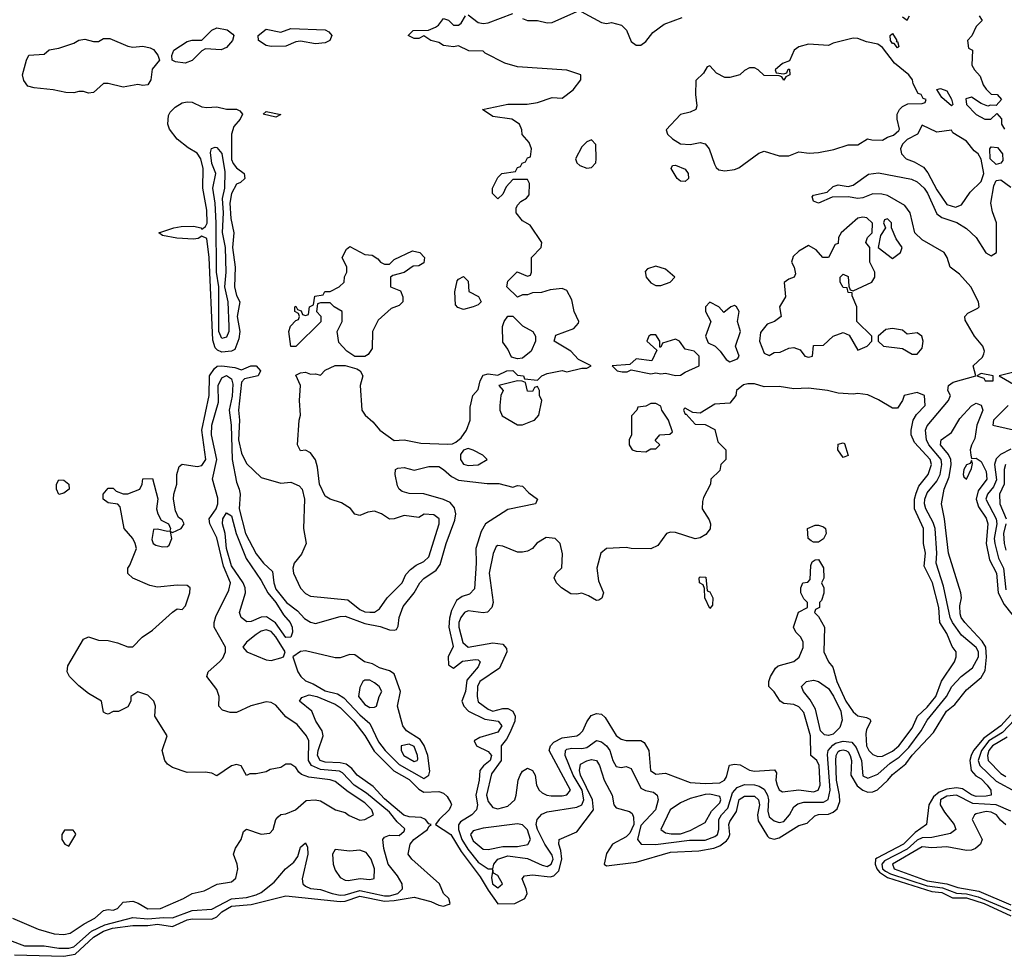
# Model space of a CAD drawing. Header units: inches. Extents: x 2668334 to 2765628, y 828034 to 955234.
# Tile 27 of 218: x 2721311 to 2725303, y 831676 to 835474. Entities that reach past the tile are written whole.
import ezdxf

# ---------------------------------------------------------------- set-up
doc = ezdxf.new("R2010")
doc.units = ezdxf.units.IN
doc.header["$MEASUREMENT"] = 0
doc.layers.add('C7823', color=7, linetype='Continuous')

msp = doc.modelspace()

# ---------------------------------------------------------------- linework, layer by layer
at = {"layer": 'C7823', "color": 4}
for points, elevation in [([(2723350, 835478), (2723370, 835471), (2723410, 835471), (2723450, 835461), (2723470, 835462.8), (2723570, 835507.3)], 12), ([(2723587.1, 835507.1), (2723670, 835462), (2723690, 835458), (2723710, 835462), (2723750.9, 835450.9), (2723770.8, 835430.8), (2723790, 835384.7), (2723810, 835371), (2723830, 835371), (2723850, 835384.7), (2723878, 835422), (2723924, 835456), (2723997.2, 835482.8)], 12), ([(2721281, 831830), (2721385.8, 831785.8), (2721450, 831767), (2721490, 831763.8), (2721515.3, 831770), (2721572.3, 831807.7), (2721616, 831830), (2721650, 831861), (2721670, 831866), (2721690, 831862.8), (2721708, 831870), (2721730, 831896), (2721770, 831899.3), (2721791.9, 831891.9), (2721830, 831867.9), (2721882, 831870), (2721975.3, 831910), (2722010, 831930.8), (2722058.6, 831941.4), (2722111.8, 831968.2), (2722170, 831977.3), (2722186.8, 831993.2), (2722195.1, 832030), (2722193.2, 832050), (2722177.2, 832090), (2722185.6, 832114.4), (2722208.7, 832150), (2722218, 832182), (2722230, 832192), (2722290, 832170.8), (2722325.2, 832174.8), (2722339, 832190), (2722349.2, 832230), (2722358.6, 832241.4), (2722370, 832250.7), (2722390, 832254), (2722428.7, 832270), (2722472.7, 832307.3), (2722509.1, 832310.9), (2722530, 832306.8), (2722592, 832270), (2722630, 832258.8), (2722646.7, 832246.7), (2722690, 832228.5), (2722710, 832230.5), (2722746, 832250), (2722738.4, 832270), (2722710, 832298.9), (2722642.2, 832342.2), (2722590, 832384.5), (2722570, 832391), (2722482.7, 832402.7), (2722453.8, 832413.8), (2722442.5, 832422.5), (2722430, 832442), (2722410, 832455.3), (2722390, 832455.3), (2722370, 832442), (2722326.8, 832433.2), (2722310, 832424), (2722270, 832415.3), (2722244.7, 832415.3), (2722230, 832408.7), (2722208.4, 832448.4), (2722190, 832454), (2722170, 832448.7), (2722110, 832408), (2722090, 832418), (2722063.1, 832423.1), (2721990, 832421.2), (2721930, 832442), (2721910, 832455.3), (2721899, 832470), (2721888, 832510), (2721908.7, 832570), (2721859, 832650), (2721862, 832690), (2721855.3, 832710), (2721830, 832735.3), (2721790, 832748), (2721762, 832730), (2721762, 832710), (2721750, 832688), (2721711.6, 832668.4), (2721690, 832668), (2721670, 832658), (2721660.4, 832660.4), (2721650, 832666), (2721642, 832710), (2721590, 832740.9), (2721550, 832772.3), (2721512.3, 832810), (2721502.9, 832830), (2721506, 832854), (2721570, 832962), (2721590, 832971.3), (2721630, 832958), (2721670, 832956), (2721707.5, 832947.5), (2721750, 832931), (2721770, 832931.3), (2721808, 832970), (2721850, 832998), (2721930, 833071.3), (2721950, 833084.7), (2721970, 833082), (2721983.1, 833096.9), (2722001.2, 833150), (2722002, 833170), (2721990, 833179), (2721950, 833181.2), (2721870, 833173.2), (2721839, 833179), (2721769.1, 833209.1), (2721750, 833228), (2721749.2, 833250), (2721758, 833262), (2721784, 833330), (2721779, 833350), (2721769, 833370), (2721734, 833410), (2721718, 833498), (2721708.7, 833508.7), (2721670, 833515.3), (2721649.4, 833529.4), (2721649, 833550), (2721670, 833574), (2721690, 833574), (2721702, 833562), (2721730, 833551.3), (2721750, 833551.3), (2721798, 833570), (2721808, 833590), (2721810, 833612), (2721850, 833614), (2721871.3, 833531.3), (2721866, 833490), (2721871.3, 833470), (2721884.7, 833444.7), (2721914, 833430), (2721922, 833410), (2721919.6, 833400.4), (2721910, 833398), (2721870, 833408), (2721854, 833406), (2721846, 833366), (2721852, 833350), (2721862.8, 833342.8), (2721890, 833336), (2721910, 833338), (2721916.5, 833343.5), (2721928, 833370), (2721922, 833398), (2721930, 833394), (2721966, 833410), (2721978, 833430), (2721970, 833446), (2721955.3, 833455.3), (2721942, 833482), (2721934, 833530), (2721935.3, 833550), (2721948.7, 833590), (2721948, 833630), (2721958, 833662), (2721970, 833671.3), (2722030, 833662.4), (2722050, 833666.4), (2722065.6, 833690), (2722049.5, 833810), (2722079.7, 833950), (2722080.7, 834030), (2722100.5, 834059.5), (2722111.5, 834068.5), (2722130, 834070.5), (2722182.9, 834062.9), (2722210, 834054), (2722248, 834070), (2722270, 834070.7), (2722286.8, 834050), (2722277.3, 834030), (2722222, 834018), (2722210, 834004), (2722198, 833890), (2722202.8, 833850), (2722198.6, 833770), (2722210, 833716), (2722230, 833674.8), (2722290, 833618), (2722370, 833594.8), (2722410, 833598), (2722443.8, 833583.8), (2722456.3, 833570), (2722465.5, 833530), (2722461.3, 833410), (2722472.2, 833350), (2722453.8, 833306.2), (2722423.8, 833270), (2722418.4, 833250), (2722421.3, 833230), (2722449, 833169), (2722470, 833147.7), (2722490, 833136.3), (2722641.6, 833121.6), (2722690, 833082.4), (2722710, 833073), (2722730, 833070.7), (2722750, 833071), (2722770, 833084.7), (2722801.2, 833130), (2722861.2, 833190), (2722876, 833224), (2722895.1, 833244.9), (2722918, 833262), (2722950, 833277.3), (2722970, 833296), (2723011.5, 833430), (2723011.8, 833450), (2722990, 833466), (2722950.9, 833469.1), (2722930, 833455.3), (2722870, 833464), (2722830, 833449.2), (2722810, 833449), (2722778, 833470), (2722750, 833481.2), (2722722.5, 833477.5), (2722690, 833464), (2722670, 833469), (2722651.9, 833491.9), (2722615.3, 833515.3), (2722569.5, 833529.5), (2722550, 833541.2), (2722527, 833590), (2722519.1, 833659.1), (2722510, 833688.7), (2722490, 833718), (2722470, 833728), (2722450, 833726), (2722438, 833750), (2722444, 833850), (2722449, 833870), (2722445.2, 833930), (2722449, 833990), (2722430, 834032), (2722450, 834042), (2722470, 834044.7), (2722490, 834036), (2722510, 834038), (2722530, 834032), (2722550, 834052), (2722590, 834071.3), (2722630, 834071.3), (2722678, 834058), (2722692, 834050), (2722702, 834030), (2722691, 833990), (2722698, 833890), (2722711.3, 833870), (2722743.4, 833843.4), (2722770.8, 833810), (2722830, 833766.8), (2722870, 833770.6), (2722937.1, 833757.1), (2723047.2, 833752.8), (2723066.3, 833753.7), (2723079.5, 833760.5), (2723101.2, 833778.8), (2723122, 833810), (2723137.2, 833850), (2723138, 833902), (2723149, 833950), (2723170, 833974), (2723178, 834010), (2723190, 834032), (2723210, 834038), (2723250, 834032), (2723286, 834050), (2723310, 834051.3), (2723330, 834032), (2723354, 834030), (2723358, 834018), (2723410, 834012), (2723428, 834030), (2723450, 834038.8), (2723510, 834051), (2723530, 834046), (2723590, 834061), (2723610, 834061), (2723628, 834070), (2723576.4, 834096.4), (2723546, 834130), (2723478, 834170), (2723485.2, 834194.8), (2723558, 834222), (2723576.4, 834243.6), (2723578, 834250), (2723559, 834290), (2723550, 834338), (2723530, 834375.3), (2723510, 834384), (2723462, 834378), (2723427.3, 834367.3), (2723390, 834366), (2723370, 834358), (2723350, 834358), (2723330, 834348), (2723286, 834390), (2723290, 834414), (2723328.7, 834451.3), (2723370, 834434), (2723382, 834438), (2723386, 834450), (2723386, 834510), (2723426, 834550), (2723428, 834570), (2723380.4, 834640.4), (2723350, 834658), (2723324, 834690), (2723324, 834710), (2723330, 834722), (2723343.1, 834736.9), (2723366, 834750), (2723376.4, 834763.6), (2723378, 834810), (2723370, 834826), (2723310, 834826), (2723283.6, 834796.4), (2723270, 834766), (2723250, 834748), (2723228.4, 834768.4), (2723228.7, 834790), (2723250, 834834), (2723266, 834850), (2723322, 834858), (2723330, 834874), (2723342, 834878), (2723348, 834892), (2723362, 834898), (2723370, 834914), (2723382, 834918), (2723386, 834950), (2723376.4, 834976.4), (2723348.4, 835008.4), (2723347.3, 835027.3), (2723338, 835050), (2723306, 835070), (2723230, 835081.2), (2723188, 835110), (2723290, 835130.6), (2723369.3, 835130.7), (2723410, 835137.3), (2723470, 835158.8), (2723510, 835156), (2723555.3, 835190), (2723586, 835230), (2723586, 835250), (2723528.9, 835268.9), (2723330, 835282), (2723278, 835298), (2723198, 835338), (2723190, 835346), (2723132.7, 835347.3), (2723090, 835368), (2723070, 835364), (2723030, 835369.3), (2723010, 835381.2), (2722978, 835390), (2722950, 835408), (2722930, 835398), (2722910, 835398), (2722886, 835410), (2722906, 835430), (2722968.9, 835431.1), (2722996.5, 835443.5), (2723009.1, 835450.9), (2723030, 835478), (2723050, 835471.3), (2723070, 835451.3), (2723090, 835452), (2723100.4, 835459.6), (2723118, 835490)], 12), ([(2723130, 835494), (2723170, 835462), (2723190, 835458), (2723210, 835461), (2723310, 835499.1)], 12), ([(2724890, 835486), (2724910, 835472), (2724919, 835490)], 12), ([(2725202, 835490), (2725214, 835470), (2725190, 835446), (2725171.6, 835408.4), (2725154, 835390), (2725158, 835358), (2725174, 835350), (2725172, 835290), (2725182, 835270), (2725205.4, 835245.4), (2725218, 835210), (2725230, 835192), (2725250, 835172), (2725274, 835170), (2725292, 835150), (2725270, 835126), (2725247.3, 835127.3), (2725236.9, 835123.1), (2725210, 835134), (2725170, 835159.3), (2725147.6, 835152.4), (2725150.7, 835130), (2725190, 835088.9), (2725224.7, 835070), (2725249, 835071), (2725272.7, 835092.7), (2725291.6, 835071.6), (2725292, 835050), (2725304.7, 835030)], 12), ([(2721270, 831741.6), (2721330, 831718), (2721410, 831719), (2721470, 831708.3), (2721510, 831708.4), (2721530, 831714.7), (2721602.6, 831777.5), (2721656.5, 831803.5), (2721770, 831833.1), (2721830, 831828.1), (2721893.5, 831833.5), (2721930, 831831.3), (2722010, 831861.6), (2722090, 831867.2), (2722170, 831909.3), (2722230, 831914.7), (2722270, 831925), (2722290, 831935.3), (2722343, 831977), (2722389, 832031), (2722422, 832058), (2722438.9, 832081.1), (2722450, 832118), (2722470, 832136), (2722478.5, 832118.5), (2722479.3, 832090), (2722455.8, 831990), (2722459.3, 831970), (2722470, 831960.4), (2722490, 831950.4), (2722530, 831946.5), (2722577.3, 831930), (2722610, 831924.2), (2722630, 831925.3), (2722690, 831942.9), (2722790, 831921.2), (2722810, 831920.9), (2722844.7, 831930), (2722863.5, 831950), (2722862.4, 831970), (2722842.9, 832002.9), (2722805.1, 832050), (2722787.6, 832112.4), (2722783.7, 832150), (2722790, 832158.8), (2722810, 832167.7), (2722850, 832166), (2722870, 832182.8), (2722873.1, 832193.1), (2722840.9, 832220.9), (2722810, 832259.8), (2722716.9, 832336.9), (2722667.3, 832370), (2722620.2, 832420.2), (2722607.3, 832427.3), (2722530, 832433.7), (2722494, 832450), (2722481.8, 832470), (2722483, 832550), (2722473.6, 832570), (2722436.5, 832616.5), (2722390, 832646.6), (2722350, 832694.3), (2722330, 832705.4), (2722310, 832708.2), (2722248.6, 832691.4), (2722190, 832664), (2722164.7, 832664.7), (2722133.6, 832673.6), (2722119, 832690), (2722119.3, 832730), (2722110, 832758), (2722069.2, 832810), (2722075.3, 832830), (2722121.2, 832870), (2722134.5, 832885.5), (2722145.2, 832910), (2722145.2, 832930), (2722099.3, 833010), (2722099.5, 833030), (2722106.2, 833053.8), (2722158.8, 833161.2), (2722166.3, 833190), (2722137.7, 833257.7), (2722110, 833373.2), (2722082, 833430), (2722079.7, 833450), (2722107.6, 833490), (2722114.6, 833510), (2722113.8, 833533.8), (2722092.7, 833610), (2722110.9, 833690), (2722089.1, 833790), (2722089.8, 833830), (2722117.3, 833922.7), (2722115.7, 833990), (2722130, 834020.9), (2722150, 834031), (2722170, 834017), (2722175.7, 833995.7), (2722172.8, 833947.2), (2722160.7, 833890), (2722168.4, 833830), (2722172.1, 833690), (2722190, 833598.8), (2722200.8, 833570), (2722204.4, 833550), (2722201.2, 833490), (2722226.2, 833390), (2722270, 833308), (2722299.1, 833270), (2722336.5, 833236.5), (2722340.9, 833190), (2722350, 833164.9), (2722392.7, 833110), (2722436.9, 833076.9), (2722466.1, 833046.1), (2722490, 833030.6), (2722510, 833025.5), (2722610, 833053.7), (2722630, 833054.6), (2722710, 833025.3), (2722773, 833013), (2722810, 833000.3), (2722830, 832998), (2722838.3, 833001.7), (2722845.8, 833014.2), (2722849.7, 833050), (2722866.2, 833093.8), (2722910.8, 833149.2), (2722933, 833190), (2722950, 833208.5), (2722999, 833241), (2723015.8, 833264.2), (2723039.7, 833350), (2723075.1, 833444.9), (2723079.7, 833470), (2723074, 833494), (2723056, 833516), (2723030, 833527.6), (2722950, 833551.8), (2722890, 833552), (2722861.2, 833561.2), (2722849, 833570), (2722843.2, 833583.2), (2722833.2, 833630), (2722835.3, 833650), (2722844.1, 833655.9), (2722870, 833658), (2722910, 833647.7), (2722970, 833661.6), (2723010, 833661.6), (2723030, 833650.4), (2723061.3, 833621.3), (2723090, 833606.7), (2723206.3, 833593.7), (2723253.7, 833593.7), (2723310, 833578), (2723330, 833584.7), (2723350, 833582), (2723374.8, 833554.8), (2723410.8, 833530), (2723402, 833510), (2723290, 833487.6), (2723199.5, 833430), (2723182.2, 833397.8), (2723160.3, 833330), (2723162, 833270), (2723154.7, 833165.3), (2723135.3, 833144.7), (2723104.8, 833135.2), (2723081.6, 833118.4), (2723062.3, 833077.7), (2723053.6, 833046.4), (2723051.2, 833010), (2723068.5, 832931.5), (2723048.2, 832890), (2723050, 832858), (2723070, 832844.7), (2723107, 832873), (2723158.9, 832878.9), (2723170, 832878), (2723178, 832870), (2723170.4, 832850), (2723123.8, 832796.2), (2723118.3, 832750), (2723104, 832710), (2723112.2, 832690), (2723130.2, 832670.2), (2723196.9, 832636.9), (2723250.7, 832630), (2723265.3, 832610), (2723250, 832584.7), (2723176.7, 832563.3), (2723154, 832550), (2723163, 832530), (2723210, 832506.7), (2723224.2, 832490), (2723218, 832470), (2723191.1, 832448.9), (2723177, 832430), (2723174.3, 832390), (2723160.9, 832330), (2723166.7, 832290), (2723163, 832270), (2723144, 832250), (2723098.5, 832221.4), (2723090.3, 832209.7), (2723090.2, 832190), (2723103.5, 832150), (2723128.5, 832110), (2723170, 832058), (2723210, 832030.6), (2723229.1, 832030.9), (2723233.6, 832050), (2723249.6, 832070), (2723290, 832082.8), (2723370, 832072.8), (2723430, 832045.4), (2723450, 832040.7), (2723466.3, 832050), (2723473.8, 832070), (2723470, 832086), (2723440.3, 832130), (2723409.9, 832189.9), (2723405.8, 832210), (2723409.8, 832230.2), (2723428.3, 832251.7), (2723450, 832261.3), (2723570, 832280.3), (2723590, 832290.5), (2723598.7, 832310), (2723591.7, 832350), (2723555.4, 832410), (2723523.1, 832490), (2723524.2, 832510), (2723530, 832515.8), (2723550, 832520.3), (2723590, 832518.9), (2723610, 832523.1), (2723650, 832550.5), (2723670, 832546), (2723690.4, 832530), (2723704.2, 832510), (2723715.5, 832470), (2723730, 832446), (2723750, 832441), (2723770, 832446), (2723790, 832438), (2723830, 832357.3), (2723848.2, 832348.2), (2723881.4, 832341.4), (2723896, 832330), (2723899.3, 832310), (2723888.4, 832270), (2723830, 832206.6), (2723816.4, 832150), (2723830.3, 832130.4), (2723889.1, 832129.1), (2724027.2, 832147.2), (2724090, 832147.5), (2724130, 832161.5), (2724140.5, 832170), (2724146.2, 832190), (2724146, 832230), (2724157.3, 832250), (2724182.9, 832277.1), (2724201.1, 832338.9), (2724220, 832360), (2724250, 832372.6), (2724291, 832371), (2724310, 832366), (2724330, 832353.1), (2724342.6, 832330), (2724346.7, 832310), (2724344.7, 832264.7), (2724350, 832241.6), (2724370, 832224.6), (2724390, 832218.9), (2724410, 832223.1), (2724433, 832250), (2724450, 832282), (2724466.2, 832293.8), (2724490, 832300.3), (2724570, 832301.5), (2724588.6, 832311.4), (2724597.3, 832350), (2724586.3, 832493.7), (2724589.8, 832510.2), (2724607.6, 832532.4), (2724619.3, 832540.7), (2724650, 832548.5), (2724684.6, 832544.6), (2724702.6, 832522.5), (2724724.2, 832470), (2724730, 832408), (2724750, 832398), (2724790, 832414), (2724841.3, 832458.7), (2724876.9, 832483.1), (2724916.8, 832523.2), (2724966.8, 832590), (2724990, 832633.7), (2725068.7, 832730), (2725091.2, 832770), (2725129, 832811), (2725174, 832846), (2725198.4, 832890), (2725198.9, 832910), (2725190, 832927.8), (2725130, 832978.3), (2725092.8, 833030), (2725083.7, 833050), (2725057, 833177), (2725027.7, 833270), (2725029.8, 833310), (2725023.1, 833410), (2725015, 833435), (2724984.8, 833490), (2724980.3, 833510), (2724981.4, 833530), (2724990, 833554.9), (2725030, 833603.1), (2725043.5, 833630), (2725050.7, 833670), (2725047.6, 833690), (2724998, 833750), (2724988.6, 833770), (2724984.4, 833810), (2724990, 833826.8), (2725077.2, 833930), (2725085.2, 833950), (2725075.1, 833970), (2725077.2, 833990), (2725096.6, 834003.4), (2725188, 834030), (2725177.2, 834070), (2725214.5, 834105.5), (2725220.7, 834119.3), (2725222.9, 834130), (2725216.2, 834150), (2725182, 834190), (2725145.2, 834254.8), (2725144, 834270), (2725156, 834284), (2725196.6, 834303.4), (2725200.9, 834310), (2725198.7, 834330), (2725168.4, 834390), (2725121.6, 834441.6), (2725084, 834470), (2725072, 834510), (2725059.5, 834530), (2724970, 834580.5), (2724940.5, 834610), (2724921.1, 834690), (2724900.4, 834720.4), (2724830, 834760.5), (2724806.7, 834766.7), (2724770, 834768), (2724730, 834751.5), (2724710, 834748.5), (2724670, 834756), (2724605.4, 834754.6), (2724550, 834729.5), (2724530, 834738), (2724524.7, 834755.3), (2724530, 834762), (2724585.2, 834774.8), (2724610, 834797.3), (2724630, 834804), (2724670, 834797.3), (2724690, 834803), (2724752.1, 834847.9), (2724793.2, 834853.2), (2724927, 834827), (2724950, 834816.4), (2724978.9, 834790), (2724992.4, 834770), (2725030, 834686.4), (2725050, 834671.6), (2725111, 834651), (2725150, 834627.4), (2725188.7, 834590), (2725228.9, 834528.9), (2725250, 834516.3), (2725271.3, 834530), (2725272.4, 834650), (2725255.2, 834695.2), (2725249.4, 834729.4), (2725260.5, 834799.5), (2725270, 834821.6), (2725290, 834824.9), (2725330, 834795.3)], 8), ([(2725353.2, 834046.8), (2725282, 834030), (2725350.4, 833990.4)], 8), ([(2721290, 831681.3), (2721490, 831675.9), (2721535.4, 831684.6), (2721610, 831754.1), (2721650, 831777.3), (2721687.6, 831790), (2721770, 831801.5), (2721830, 831800.8), (2721870, 831806), (2721930, 831796.5), (2721990, 831823.7), (2722010, 831827.8), (2722090, 831826.2), (2722110, 831835.8), (2722130, 831855.8), (2722170, 831879.2), (2722250, 831886), (2722390, 831920.9), (2722610, 831897.8), (2722630, 831899.5), (2722690, 831920.4), (2722790, 831900.1), (2722830, 831902.3), (2722910, 831916.3), (2722978.2, 831898.2), (2723010, 831882.9), (2723030, 831879.2), (2723052.7, 831887.3), (2723056.3, 831890), (2723051.3, 831910), (2723029.2, 831930), (2723013.6, 831970), (2722900.9, 832070), (2722886.6, 832090), (2722894.8, 832130), (2722908.5, 832150), (2722964.7, 832190), (2722970, 832202.8), (2722979, 832210), (2722970, 832213.6), (2722956.3, 832230), (2722938.3, 832238.3), (2722890, 832241.8), (2722868.7, 832248.7), (2722790, 832314.3), (2722744.8, 832364.8), (2722679.6, 832410), (2722657.5, 832437.5), (2722634.4, 832454.4), (2722610, 832460.2), (2722550, 832462.5), (2722529.7, 832470), (2722518.5, 832490), (2722520.9, 832510), (2722541.1, 832570), (2722536.9, 832590), (2722512.3, 832630), (2722496, 832670), (2722446, 832710), (2722455.3, 832724.7), (2722484.4, 832735.6), (2722516.3, 832730), (2722590, 832698.9), (2722610, 832685.3), (2722665.2, 832630), (2722710, 832570.6), (2722748.2, 832508.2), (2722828.5, 832428.5), (2722890, 832393.4), (2722930, 832354.3), (2722950, 832341.8), (2723010, 832344), (2723030, 832337), (2723044.2, 832324.2), (2723058.5, 832298.6), (2723061.3, 832290), (2723058, 832282), (2723052.4, 832270), (2723011.6, 832230), (2722997.3, 832210), (2723059, 832170), (2723100.8, 832100.8), (2723178.5, 831998.5), (2723210, 831944), (2723250, 831888.8), (2723318, 831890), (2723359, 831910), (2723369, 831930), (2723365.2, 831950), (2723348, 831990), (2723358, 832002), (2723390, 832006.8), (2723462, 831998), (2723477.3, 832002.8), (2723497.6, 832022.4), (2723508.9, 832070), (2723505.6, 832105.6), (2723497.2, 832130), (2723498, 832150), (2723570, 832181), (2723637.5, 832270), (2723633.4, 832310), (2723585, 832410), (2723580.6, 832430), (2723585.2, 832454.8), (2723610, 832469.2), (2723630, 832474.4), (2723650.4, 832470), (2723662.4, 832450), (2723681.5, 832390), (2723713.1, 832330), (2723719.6, 832290), (2723730, 832278.3), (2723783.2, 832263.2), (2723794.6, 832254.6), (2723799.6, 832239.6), (2723800.8, 832210), (2723785, 832175), (2723770, 832160.7), (2723714.3, 832130), (2723690, 832093.3), (2723681.3, 832050), (2723690, 832043.1), (2723810, 832057.3), (2723950, 832098.3), (2724064.2, 832104.2), (2724125.2, 832114.8), (2724150, 832124), (2724176.3, 832143.7), (2724184.5, 832155.5), (2724189.8, 832170), (2724186.2, 832210), (2724190, 832222.8), (2724216.9, 832263.1), (2724228.5, 832311.5), (2724250, 832325.7), (2724290, 832324.9), (2724306.4, 832310), (2724310.2, 832290), (2724303.2, 832250), (2724305.4, 832225.4), (2724343.4, 832163.4), (2724350, 832156.3), (2724370, 832150.4), (2724390, 832157), (2724470, 832206.7), (2724504.5, 832215.5), (2724535.1, 832244.9), (2724549.7, 832250.3), (2724590, 832252.9), (2724610, 832260.3), (2724625.8, 832274.2), (2724636.2, 832303.8), (2724635.8, 832330), (2724622.9, 832390), (2724620.8, 832470), (2724621.8, 832490), (2724630, 832506.4), (2724637.2, 832510), (2724650, 832513), (2724660.7, 832510), (2724670, 832504.4), (2724678.5, 832490), (2724684, 832470), (2724681.3, 832410), (2724707.1, 832367.1), (2724730, 832349), (2724750, 832342), (2724770, 832342.6), (2724788.8, 832351.2), (2724831.3, 832390), (2724850, 832413.7), (2724903.6, 832456.4), (2724930, 832491.6), (2725016.6, 832583.4), (2725069.7, 832670), (2725103.5, 832696.5), (2725150, 832757.1), (2725210, 832806.4), (2725225.3, 832834.7), (2725231.3, 832888.7), (2725228, 832930), (2725213.4, 832953.4), (2725143, 833030), (2725128.3, 833050), (2725124.4, 833064.4), (2725123.1, 833096.9), (2725129.5, 833130), (2725127, 833150), (2725076.8, 833310), (2725061.1, 833450), (2725048.4, 833510), (2725059.8, 833570), (2725080.4, 833619.6), (2725087.8, 833670), (2725087, 833690), (2725077.8, 833710), (2725045.1, 833750), (2725046.9, 833770), (2725090, 833799.3), (2725122.7, 833857.3), (2725170, 833907.7), (2725190, 833919.1), (2725210, 833911), (2725216.4, 833890), (2725192.7, 833830), (2725183.8, 833776.2), (2725170, 833748), (2725165.5, 833730), (2725167.7, 833707.7), (2725170, 833694), (2725190, 833696), (2725210, 833682.8), (2725230, 833642), (2725232.9, 833610), (2725197.2, 833562.8), (2725188.7, 833530), (2725198.2, 833498.2), (2725230, 833452.7), (2725236.9, 833430), (2725230.2, 833350), (2725243.7, 833283.7), (2725272, 833230), (2725278.2, 833150), (2725302.7, 833102.7), (2725364.7, 833024.7)], 4), ([(2725319.3, 833910), (2725259.5, 833850), (2725257.3, 833830), (2725365.7, 833805.7)], 8), ([(2725330, 833732.1), (2725288.7, 833711.3), (2725270, 833693.3), (2725263.2, 833670), (2725271.9, 833608.1), (2725260.3, 833579.7), (2725234.7, 833550), (2725229.2, 833530), (2725270.2, 833450), (2725273.4, 833430), (2725261.7, 833370), (2725265, 833350), (2725279.3, 833290), (2725300.2, 833250), (2725310, 833162)], 8), ([(2725308.9, 833670), (2725303.2, 833650), (2725302.4, 833590), (2725284.2, 833550), (2725285.7, 833510), (2725310.4, 833450)], 12), ([(2725310.3, 833430), (2725300.2, 833390), (2725303.2, 833350), (2725310, 833322.8)], 12), ([(2725330, 832655.4), (2725290, 832609.8), (2725220, 832560), (2725178.6, 832510), (2725169, 832490), (2725163.5, 832470), (2725169.4, 832429.4), (2725187.9, 832407.9), (2725210, 832395.8), (2725234.6, 832370), (2725248.4, 832350), (2725250.7, 832330), (2725230, 832324.8), (2725190, 832323.7), (2725170, 832331), (2725134.4, 832354.4), (2725110, 832359.1), (2725070, 832353), (2725039.1, 832340.9), (2725016.8, 832323.2), (2724997.3, 832290), (2724988.4, 832210), (2724941.7, 832178.3), (2724894.9, 832130), (2724785.9, 832074.1), (2724781.5, 832070), (2724779.8, 832050), (2724787, 832030), (2724797.7, 832017.7), (2724830, 831996), (2725010, 831938.2), (2725050, 831935), (2725093.6, 831913.6), (2725150, 831913), (2725222.3, 831890), (2725330, 831840.4)], 4), ([(2725344.6, 832635.4), (2725296.5, 832583.5), (2725241.3, 832550), (2725210.8, 832510), (2725198, 832470), (2725203.6, 832450), (2725270, 832386), (2725350, 832343.1)], 8), ([(2725315.5, 832564.5), (2725255.6, 832530), (2725241.1, 832510), (2725234.9, 832490), (2725238.3, 832470), (2725290, 832417.4), (2725310, 832404.7)], 12), ([(2725330, 832264.7), (2725269.9, 832289.9), (2725175.4, 832295.4), (2725110, 832329.8), (2725070, 832325.5), (2725045.4, 832310), (2725043.9, 832290), (2725060.6, 832260.6), (2725100.5, 832210), (2725106.8, 832190), (2725085.5, 832174.5), (2725010, 832158), (2724970, 832155.7), (2724950, 832146.5), (2724910, 832110.6), (2724817.3, 832062.7), (2724807.5, 832050), (2724810.1, 832030), (2724821.3, 832021.3), (2724842.3, 832010), (2724990, 831962.3), (2725053.4, 831953.4), (2725110, 831931.8), (2725150, 831929.7), (2725197.7, 831917.7), (2725330, 831861.6)], 8), ([(2725310, 832209.6), (2725287.9, 832227.9), (2725271.2, 832250), (2725250, 832260.9), (2725230, 832262.7), (2725190, 832254), (2725182, 832250), (2725173, 832230), (2725214, 832150), (2725207.3, 832130), (2725187, 832113), (2725170, 832106.3), (2725150, 832105.4), (2725070, 832119.7), (2725010, 832115.8), (2724970, 832119.3), (2724850.6, 832050), (2724857.3, 832030), (2724990, 831982.5), (2725070, 831969.6), (2725115.1, 831955), (2725200, 831940), (2725330, 831885)], 12)]:
    msp.add_lwpolyline(points, dxfattribs=dict(at, elevation=elevation))
for points, elevation in [([(2722127.9, 835352.1), (2722064.7, 835355.3), (2722050, 835348), (2722010, 835308), (2721982, 835298), (2721942.7, 835302.7), (2721929, 835309), (2721928.4, 835328.4), (2721935.3, 835350), (2721990, 835384.7), (2722010, 835390.7), (2722050, 835390.8), (2722090, 835430.6), (2722110, 835440.5), (2722152.3, 835432.3), (2722175.5, 835415.5), (2722178.8, 835410), (2722174, 835390), (2722150, 835361.2)], 12), ([(2722510, 835375.6), (2722450, 835387.1), (2722430, 835384.4), (2722390, 835366), (2722330, 835364.7), (2722309.8, 835369.7), (2722279.3, 835390), (2722278, 835410), (2722310, 835434.9), (2722370, 835422.6), (2722410, 835438.6), (2722550, 835432.6), (2722564.5, 835424.5), (2722576, 835410), (2722568.2, 835390), (2722550, 835379.7)], 12), ([(2721770, 835362.8), (2721810, 835366.8), (2721839.8, 835359.8), (2721853.4, 835353.4), (2721871.3, 835330), (2721878, 835310), (2721847.5, 835272.5), (2721842, 835230), (2721830.5, 835209.5), (2721810, 835207), (2721790, 835211.3), (2721730, 835199.6), (2721670, 835215.6), (2721650, 835214.5), (2721610, 835179), (2721590, 835175.3), (2721570, 835182), (2721550, 835182), (2721530, 835177.2), (2721498, 835178), (2721446, 835190), (2721370, 835196.9), (2721344.4, 835204.4), (2721327, 835227), (2721322.7, 835250), (2721338, 835310), (2721348, 835330), (2721410, 835334), (2721430, 835352), (2721470, 835358), (2721530, 835378), (2721550, 835391), (2721574.8, 835394.8), (2721610, 835384.7), (2721630, 835384.7), (2721650, 835398), (2721676.9, 835396.9), (2721750, 835366)], 12), ([(2724690, 835399.3), (2724610, 835379), (2724590, 835368.7), (2724510, 835375.1), (2724470, 835364), (2724451.3, 835350), (2724432.7, 835307.3), (2724403.6, 835296.4), (2724374, 835270), (2724378, 835258), (2724410, 835254), (2724422, 835258), (2724427.3, 835272.7), (2724432.7, 835272.7), (2724434, 835250), (2724418, 835242), (2724410, 835228), (2724402, 835242), (2724390, 835246), (2724330, 835248), (2724306, 835270), (2724290, 835278), (2724270, 835278), (2724250, 835268), (2724230.5, 835249.5), (2724190, 835239), (2724170, 835239), (2724136.4, 835256.4), (2724110, 835286), (2724098, 835282), (2724083.6, 835256.4), (2724052.7, 835227.3), (2724051, 835170), (2724056, 835124), (2724052, 835110), (2724030, 835099), (2723991, 835089), (2723932.7, 835027.3), (2723938, 835010), (2723958, 834990), (2723990.7, 834970.7), (2724030, 834967.3), (2724070, 834976.3), (2724090, 834970.7), (2724107.3, 834950), (2724128.3, 834888.3), (2724134.6, 834874.6), (2724145.5, 834865.5), (2724170, 834860.4), (2724210, 834866), (2724226.7, 834873.3), (2724307.5, 834932.5), (2724330, 834940.7), (2724390, 834921.6), (2724430, 834922), (2724470, 834937.3), (2724512.8, 834932.8), (2724550, 834934.9), (2724612.1, 834947.9), (2724670, 834966.8), (2724710, 834966.8), (2724749.1, 834990.9), (2724766, 834986), (2724810, 834984.7), (2724830, 834998), (2724854, 835006), (2724875.3, 835024.7), (2724878, 835030), (2724869.2, 835070), (2724869.3, 835090.7), (2724878, 835110), (2724890, 835122), (2724912, 835132), (2724970, 835134), (2724982, 835138), (2724986, 835150), (2724974.6, 835154.6), (2724966, 835170), (2724954, 835174), (2724934, 835214), (2724931.5, 835230), (2724916.2, 835250), (2724858, 835298), (2724810, 835360.7), (2724790, 835374), (2724744.5, 835384.5), (2724710, 835398)], 12), ([(2724870, 835359), (2724857.5, 835377.5), (2724850, 835377), (2724842.6, 835390), (2724840.9, 835410), (2724850, 835418), (2724867.3, 835390), (2724865.4, 835385.4), (2724870, 835384.7), (2724875.5, 835364.5)], 8), ([(2725090, 835124.5), (2725050, 835158.4), (2725030, 835191.3), (2725045.1, 835194.9), (2725070, 835184.9), (2725090, 835151), (2725094.9, 835130)], 8), ([(2722070, 835117.3), (2722110, 835120.7), (2722150, 835110.6), (2722190, 835110.7), (2722204, 835104), (2722214.8, 835090), (2722204.9, 835070), (2722178.9, 835041.1), (2722170.3, 835010), (2722170, 834907.3), (2722176.5, 834890), (2722190, 834873.4), (2722220.7, 834850), (2722224, 834830), (2722206.6, 834813.4), (2722190, 834807), (2722170, 834769.3), (2722162.5, 834730), (2722167.4, 834667.4), (2722178.7, 834610), (2722174.4, 834550), (2722185.2, 834470), (2722181.5, 834390), (2722190, 834356), (2722204, 834330), (2722193, 834270), (2722203.1, 834210), (2722199.9, 834180.1), (2722183.5, 834136.5), (2722170, 834129.3), (2722130, 834125.6), (2722113.2, 834133.2), (2722103.7, 834143.7), (2722093.8, 834173.8), (2722079.5, 834510), (2722070, 834586), (2722050, 834595.3), (2722034, 834586), (2722015.9, 834584.1), (2721948.4, 834588.4), (2721890, 834599), (2721875.3, 834610), (2721935.3, 834630), (2721965.3, 834634.7), (2722016.7, 834636.7), (2722046, 834630), (2722050, 834624.7), (2722064.4, 834635.6), (2722071.4, 834648.6), (2722070, 834702), (2722053.3, 834790), (2722054.2, 834870), (2722045.4, 834910), (2722030, 834932.4), (2721993.9, 834953.9), (2721949.7, 834989.7), (2721918, 835030), (2721912, 835050), (2721914.5, 835085.5), (2721921.2, 835098.8), (2721941.2, 835118.8), (2721970, 835136), (2721990, 835141), (2722010, 835138.8), (2722050, 835120.7)], 12), ([(2722350, 835078), (2722298, 835090), (2722310, 835102), (2722370, 835088.7)], 12), ([(2724970, 835046), (2724951, 835009), (2724910, 834988), (2724891.1, 834968.9), (2724882, 834950), (2724886, 834930), (2724906, 834910), (2724938, 834898), (2724975.3, 834875.3), (2724993.1, 834853.1), (2725030, 834783.8), (2725070, 834723.8), (2725106, 834714), (2725130, 834722.8), (2725165.1, 834774.9), (2725210, 834818), (2725220.9, 834850), (2725210, 834908.7), (2725197, 834930), (2725181.5, 834941.4), (2725150, 834981.2), (2725095.3, 835015.3), (2725090, 835026), (2725030, 835018)], 12), ([(2723630, 834986), (2723610, 834978), (2723590, 834958), (2723564.7, 834910), (2723570, 834894), (2723582, 834882), (2723610, 834872), (2723630, 834874), (2723647.3, 834892.7), (2723648, 834910), (2723647.3, 834967.3)], 12), ([(2722130, 834180.5), (2722118.9, 834210), (2722118.3, 834390), (2722108.4, 834450), (2722107.2, 834650), (2722103.1, 834730), (2722094.5, 834790), (2722105.7, 834850), (2722089.8, 834890), (2722084.9, 834935.1), (2722088, 834952), (2722103.1, 834956.9), (2722110, 834956), (2722130, 834930.8), (2722143, 834857), (2722141.6, 834790), (2722131.8, 834748.2), (2722136, 834690), (2722131.4, 834611.4), (2722144.7, 834550), (2722146.5, 834450), (2722140.9, 834390), (2722154.5, 834330), (2722159.3, 834230), (2722158.8, 834210), (2722150, 834186.3)], 8), ([(2725270, 834886.6), (2725246.5, 834910), (2725244.2, 834950), (2725250, 834958), (2725275.6, 834955.6), (2725295.8, 834930), (2725296.9, 834903.1), (2725290, 834891.6)], 8), ([(2724010, 834817), (2723990, 834819.6), (2723977, 834830), (2723953.2, 834870), (2723958, 834882), (2723970, 834884), (2724010, 834867.7), (2724021.3, 834850), (2724023, 834830)], 8), ([(2724730, 834673.2), (2724710, 834668.7), (2724642, 834610), (2724631.3, 834590), (2724630, 834566), (2724618, 834562), (2724590.8, 834509.2), (2724568, 834510), (2724540.4, 834540.4), (2724510, 834558), (2724470, 834535.3), (2724447.1, 834512.9), (2724441, 834490), (2724451.3, 834470), (2724456.9, 834443.1), (2724452, 834430), (2724430, 834422), (2724411.3, 834408.7), (2724416, 834350), (2724391.3, 834310), (2724398, 834270), (2724372, 834250), (2724341.4, 834238.6), (2724315.3, 834204.7), (2724311, 834170), (2724330, 834122), (2724350, 834112), (2724370, 834124.7), (2724394.6, 834125.4), (2724430, 834142), (2724450, 834144.7), (2724475.3, 834135.3), (2724494, 834110), (2724510, 834104.7), (2724526, 834110), (2724530, 834152), (2724570, 834154), (2724609.1, 834190.9), (2724650, 834204.7), (2724674.8, 834194.8), (2724710, 834134), (2724748, 834150), (2724766, 834170), (2724766, 834190), (2724706, 834250), (2724706, 834310), (2724686, 834354), (2724686, 834366), (2724670, 834368), (2724666, 834386), (2724650, 834388), (2724638, 834410), (2724638, 834430), (2724650, 834442), (2724670, 834432), (2724672.7, 834392.7), (2724678, 834378), (2724690, 834374), (2724766, 834410), (2724778, 834430), (2724778, 834450), (2724758, 834490), (2724758, 834550), (2724742, 834570), (2724749, 834591), (2724768, 834610), (2724768.4, 834648.4), (2724746, 834670)], 12), ([(2724830, 834666), (2724818, 834662), (2724814, 834650), (2724822, 834630), (2724801, 834599), (2724792, 834550), (2724850, 834506), (2724882, 834530), (2724888.7, 834550), (2724865.6, 834585.6), (2724846, 834630), (2724846, 834650)], 12), ([(2722790, 834482), (2722810, 834482), (2722830, 834502), (2722903.1, 834536.9), (2722934, 834530), (2722952, 834510), (2722950, 834488), (2722930, 834475.3), (2722906, 834474), (2722870, 834448.7), (2722823.6, 834436.4), (2722814, 834430), (2722814, 834390), (2722854.4, 834374.4), (2722864.7, 834350), (2722864.7, 834330), (2722850, 834315.3), (2722816.9, 834303.1), (2722764.7, 834255.3), (2722742, 834210), (2722739.6, 834140.4), (2722723.6, 834116.4), (2722710, 834108.7), (2722670, 834108), (2722638, 834130), (2722604.7, 834164.7), (2722598, 834210), (2722618, 834250), (2722618, 834290), (2722586, 834310), (2722570, 834326), (2722530, 834326), (2722518, 834322), (2722514, 834290), (2722531.6, 834271.6), (2722531.6, 834248.4), (2722430, 834148), (2722410, 834148), (2722402, 834210), (2722409.1, 834230.9), (2722430, 834254), (2722442, 834258), (2722446, 834270), (2722442, 834282), (2722426, 834290), (2722426, 834310), (2722430, 834312), (2722438, 834298), (2722452.7, 834292.7), (2722458, 834278), (2722470, 834274), (2722482, 834278), (2722486, 834310), (2722502, 834318), (2722507.3, 834352.7), (2722542, 834358), (2722548.4, 834371.6), (2722570, 834372), (2722606, 834390), (2722626, 834410), (2722628.4, 834431.6), (2722638, 834450), (2722638, 834470), (2722618, 834510), (2722636.4, 834543.6), (2722650, 834554), (2722710, 834522), (2722739.6, 834519.6), (2722763.6, 834503.6), (2722774, 834490)], 12), ([(2723890, 834474), (2723856.9, 834463.1), (2723846.8, 834453.2), (2723851, 834430), (2723870, 834406.8), (2723890, 834396), (2723910, 834396), (2723930, 834402.8), (2723948, 834410), (2723968, 834430), (2723930, 834462)], 12), ([(2723110, 834298), (2723087.3, 834307.3), (2723078, 834318), (2723075.3, 834370), (2723085.2, 834414.8), (2723090, 834422), (2723110, 834432), (2723130, 834414), (2723132, 834372), (2723171, 834351), (2723182, 834330), (2723170, 834318), (2723150, 834309)], 12), ([(2724110, 834328), (2724092, 834310), (2724092, 834290), (2724114, 834250), (2724091.3, 834190), (2724102.8, 834162.8), (2724131.3, 834150), (2724151.3, 834130), (2724175.3, 834095.3), (2724190, 834086), (2724222, 834098), (2724228.7, 834110), (2724213.2, 834150), (2724234, 834210), (2724222, 834250), (2724228, 834290), (2724218, 834310), (2724210, 834315.3), (2724194, 834310), (2724166, 834286), (2724146, 834310)], 12), ([(2723330, 834099), (2723305.2, 834105.2), (2723290, 834138), (2723270, 834166), (2723269, 834230), (2723275.3, 834250), (2723290, 834272), (2723310, 834272), (2723350, 834232), (2723392, 834210), (2723402, 834190), (2723402, 834170), (2723384.7, 834130), (2723350, 834101.2)], 12), ([(2723890, 834195.3), (2723870, 834195.3), (2723862, 834190), (2723854, 834170), (2723894, 834134), (2723874, 834090), (2723810, 834098), (2723784.7, 834075.3), (2723714, 834070), (2723734, 834050), (2723753.6, 834046.4), (2723773.6, 834046.4), (2723790, 834054), (2723870, 834038), (2723890, 834042), (2723910, 834038), (2723930, 834041), (2723970, 834031.3), (2723990, 834032), (2724010, 834044.7), (2724066, 834070), (2724066, 834110), (2724046, 834130), (2724010, 834138), (2723986, 834170), (2723970, 834178), (2723918, 834162), (2723910, 834146), (2723906, 834146), (2723906, 834170)], 12), ([(2724850, 834221.2), (2724822.8, 834217.2), (2724792, 834190), (2724792, 834170), (2724814, 834150), (2724890, 834141), (2724930, 834118), (2724950, 834118), (2724970, 834142), (2724974.5, 834170), (2724968.7, 834190), (2724950, 834204), (2724910, 834198), (2724890, 834215.3)], 12), ([(2725210, 834039), (2725192, 834030), (2725219.8, 834019.8), (2725226, 834010), (2725250, 834008.9), (2725258, 834010), (2725258, 834030)], 8), ([(2724290, 833997.2), (2724262.8, 833997.2), (2724246.4, 833993.6), (2724218, 833970), (2724214.8, 833950), (2724190, 833919), (2724130, 833915.3), (2724070, 833878), (2724040.4, 833880.4), (2724010, 833898), (2724004.7, 833895.3), (2724002, 833890), (2724010, 833874), (2724014, 833874), (2724050, 833834), (2724090, 833832), (2724130, 833812), (2724142, 833762), (2724174, 833730), (2724174, 833690), (2724154, 833670), (2724150, 833646), (2724114, 833610), (2724112, 833590), (2724083.6, 833536.4), (2724079.6, 833520.4), (2724078, 833490), (2724106.4, 833446.4), (2724112, 833430), (2724110.7, 833409.3), (2724093.7, 833386.3), (2724070, 833373.2), (2724050, 833369), (2723970, 833394), (2723950, 833395.3), (2723934, 833390), (2723898, 833342), (2723870, 833328), (2723790.9, 833329.1), (2723770, 833333.2), (2723690, 833329.2), (2723666.8, 833310), (2723651, 833250), (2723658, 833198), (2723678, 833150), (2723671.6, 833128.4), (2723659.6, 833120.4), (2723650, 833118), (2723618, 833138), (2723590, 833148.7), (2723570, 833144), (2723546.3, 833146.3), (2723508, 833170), (2723488, 833190), (2723478, 833210), (2723486, 833230), (2723509.1, 833250.9), (2723512.5, 833307.5), (2723502.7, 833350), (2723482, 833370), (2723445.3, 833374.7), (2723408.4, 833351.6), (2723390.5, 833329.5), (2723370, 833319), (2723350, 833315.3), (2723330, 833315.3), (2723270, 833339), (2723250, 833342), (2723242.8, 833337.2), (2723230.7, 833309.3), (2723214.9, 833230), (2723231, 833111), (2723224.9, 833090), (2723208.1, 833071.9), (2723190.7, 833069.3), (2723130, 833077.4), (2723114, 833070), (2723099.5, 833050), (2723092, 833030), (2723091.8, 833010), (2723107.8, 832947.8), (2723129.2, 832929.2), (2723230, 832947.3), (2723270, 832942), (2723284.7, 832924.7), (2723286, 832910), (2723256.2, 832843.8), (2723177.1, 832790), (2723167.7, 832770), (2723166, 832730), (2723170, 832708.4), (2723210, 832678.7), (2723230, 832670.3), (2723270, 832680.9), (2723290, 832680.3), (2723310.3, 832670.3), (2723319.5, 832650), (2723318, 832630), (2723297.8, 832582.2), (2723284.2, 832555.8), (2723263, 832530), (2723263.2, 832470), (2723223.5, 832416.5), (2723203.2, 832330), (2723210, 832303), (2723230, 832278.7), (2723250, 832273.4), (2723290, 832284.2), (2723318, 832310), (2723324.7, 832330), (2723332, 832390), (2723339.6, 832410), (2723350, 832427.3), (2723370, 832438.8), (2723390.7, 832430), (2723400.7, 832410), (2723406, 832370), (2723417.3, 832350), (2723430, 832339.1), (2723448.9, 832328.9), (2723466.3, 832326.3), (2723510, 832326.3), (2723530, 832330.7), (2723544.5, 832350), (2723458, 832510), (2723462.7, 832530), (2723476.4, 832543.6), (2723510, 832562.3), (2723570, 832570.4), (2723582.6, 832577.4), (2723594.7, 832590), (2723610, 832626.8), (2723627.9, 832652.1), (2723650, 832660.7), (2723670, 832657.3), (2723684.7, 832644.7), (2723730, 832570.6), (2723750, 832556.4), (2723770, 832550.4), (2723830, 832550.7), (2723842.5, 832542.5), (2723861.6, 832510), (2723868.8, 832428.8), (2723890, 832414), (2723930, 832418), (2724030, 832380.5), (2724090, 832376.3), (2724150, 832379.1), (2724169.5, 832390.5), (2724176.9, 832403.1), (2724189.6, 832450.4), (2724210, 832455.5), (2724232, 832452), (2724270, 832430.7), (2724290, 832426), (2724372, 832432), (2724379.8, 832419.8), (2724377.3, 832390), (2724383, 832370), (2724390.5, 832350.5), (2724403.4, 832343.4), (2724470, 832350.3), (2724530, 832342.6), (2724549.2, 832350), (2724556.9, 832370), (2724553.3, 832450), (2724543.7, 832470), (2724519, 832490), (2724518, 832570), (2724490, 832665.2), (2724470, 832687), (2724450, 832697.6), (2724410, 832700.9), (2724394, 832710), (2724370, 832749), (2724348, 832770), (2724348, 832790), (2724355.3, 832810), (2724376, 832844), (2724386.3, 832853.7), (2724450, 832871), (2724471.6, 832888.4), (2724488, 832928), (2724488, 832950), (2724478, 832970), (2724458, 832990), (2724448.7, 833010), (2724469, 833071), (2724506, 833090), (2724506, 833110), (2724490, 833126), (2724478, 833150), (2724478, 833170), (2724486, 833190), (2724507.3, 833192.7), (2724516.4, 833203.6), (2724519, 833261), (2724524.7, 833275.3), (2724536.4, 833283.6), (2724550, 833284.7), (2724570.5, 833250.5), (2724571, 833209), (2724562, 833190), (2724572, 833170), (2724571.1, 833148.9), (2724562, 833118), (2724554, 833110), (2724554, 833090), (2724538, 833082), (2724534, 833070), (2724550, 833054), (2724574, 833010), (2724572, 832910), (2724591, 832870), (2724608.2, 832848.2), (2724623.7, 832790), (2724661.5, 832710), (2724690, 832667.3), (2724710, 832650.7), (2724744.7, 832644.7), (2724758, 832638), (2724762, 832630), (2724744, 832596), (2724741.6, 832578.4), (2724744.6, 832530), (2724754.4, 832510), (2724770, 832494.4), (2724790, 832486.7), (2724810, 832487.4), (2724850, 832507.9), (2724876.3, 832530), (2724930, 832601.6), (2724951.1, 832650), (2724990, 832686.5), (2725025.4, 832730), (2725048.6, 832791.4), (2725101.2, 832870), (2725108.7, 832890), (2725108, 832910), (2725091.8, 832931.8), (2725070, 832985.2), (2725042, 833030), (2725037.3, 833090), (2725012.1, 833190), (2724978.4, 833258.4), (2724983.6, 833310), (2724976.3, 833350), (2724975.4, 833410), (2724939.7, 833490), (2724939.7, 833530), (2724945.9, 833554.1), (2724957.4, 833582.6), (2724994.3, 833630), (2725007.8, 833670), (2725002.6, 833690), (2724938.9, 833758.9), (2724925.2, 833790), (2724925.2, 833810), (2724934.5, 833850), (2724947.3, 833872.7), (2724982.7, 833910), (2724979.3, 833950), (2724950, 833962), (2724898, 833950), (2724891.3, 833930), (2724870, 833898), (2724850, 833898), (2724792.9, 833932.9), (2724750, 833952.7), (2724710, 833958), (2724690, 833955.1), (2724630, 833959.3), (2724586, 833970), (2724510, 833979.3), (2724450, 833977), (2724390, 833986.6), (2724330, 833985.1)], 12), ([(2723330, 834008.7), (2723254, 833990), (2723272, 833970), (2723262, 833950), (2723258, 833910), (2723258, 833890), (2723267.1, 833867.1), (2723330, 833831.3), (2723350, 833831.3), (2723390, 833846.8), (2723398, 833850), (2723415.3, 833870), (2723428, 833930), (2723418, 833950), (2723418, 833970), (2723410, 833986), (2723398, 833982), (2723390, 833966), (2723370, 833968), (2723362, 834002), (2723348, 834008)], 12), ([(2723890, 833918), (2723870, 833918), (2723850, 833906), (2723818, 833902), (2723814, 833890), (2723792, 833868), (2723791.3, 833790), (2723782, 833770), (2723782, 833750), (2723794, 833730), (2723810, 833724.7), (2723850, 833722), (2723870, 833734), (2723890, 833734), (2723906, 833750), (2723888, 833768), (2723906, 833790), (2723947.3, 833792.7), (2723958, 833802), (2723942, 833850), (2723915.3, 833890), (2723910, 833906)], 12), ([(2724650, 833698), (2724629, 833730), (2724630, 833752), (2724650, 833758), (2724654.8, 833754.8), (2724670, 833706)], 12), ([(2723130, 833735.3), (2723110, 833728.7), (2723098.8, 833710), (2723098.8, 833690), (2723110, 833671.3), (2723130, 833666.4), (2723170, 833668.4), (2723206, 833690), (2723188.4, 833708.4), (2723150, 833728.7)], 12), ([(2725170, 833686), (2725165.4, 833674.6), (2725150, 833668.7), (2725138.8, 833650), (2725136, 833630), (2725139.6, 833619.6), (2725150, 833611.3), (2725170, 833654), (2725174, 833674)], 4), ([(2721470, 833548.7), (2721459.6, 833570), (2721459.6, 833590), (2721470, 833607.3), (2721490, 833606.8), (2721510.5, 833590.5), (2721510.8, 833570), (2721490, 833554)], 12), ([(2722390, 832968.3), (2722347.7, 833027.7), (2722311.9, 833051.9), (2722290, 833051.2), (2722250, 833034), (2722232.5, 833032.5), (2722209.3, 833050), (2722202, 833070), (2722226.3, 833150), (2722225.7, 833170), (2722217.3, 833190), (2722170, 833259.6), (2722150, 833329.3), (2722143.8, 833390), (2722133, 833430), (2722135.1, 833450), (2722150, 833474), (2722170, 833462), (2722188.9, 833390), (2722229.3, 833289.3), (2722290, 833200.4), (2722317.2, 833150), (2722350.1, 833110.1), (2722380.2, 833060.2), (2722407, 833030), (2722415.2, 833010), (2722416.9, 832990), (2722410, 832969.6)], 4), ([(2724530, 833355.3), (2724520.2, 833360.2), (2724508, 833370), (2724506, 833410), (2724536.4, 833423.6), (2724550, 833424.7), (2724570, 833418), (2724578, 833410), (2724581, 833390), (2724570, 833368.7), (2724550, 833355.3)], 12), ([(2724110, 833086), (2724088.7, 833130), (2724087.3, 833167.3), (2724082, 833182), (2724068, 833190), (2724066, 833210), (2724070, 833214), (2724092.7, 833212.7), (2724098, 833158), (2724110, 833154), (2724122, 833130), (2724119.6, 833100.4)], 12), ([(2722310, 832999.1), (2722290, 832994), (2722270, 832981.3), (2722230.6, 832950), (2722216, 832930), (2722231.3, 832910), (2722310, 832878), (2722330, 832875.5), (2722370, 832886.3), (2722381.2, 832890), (2722387.3, 832910), (2722350, 832971.1), (2722330, 832993.3)], 8), ([(2722470, 832914), (2722450, 832911.8), (2722418.8, 832890), (2722439.2, 832830), (2722450.4, 832810), (2722470, 832793.4), (2722501.1, 832781.1), (2722550, 832752.3), (2722599.8, 832739.8), (2722624.6, 832724.6), (2722690, 832654.9), (2722730, 832619.5), (2722765.5, 832545.5), (2722792.4, 832510), (2722850, 832453.2), (2722950, 832396.5), (2722969.8, 832410.2), (2722973.9, 832426.1), (2722966.5, 832490), (2722950.6, 832530.6), (2722934.4, 832554.4), (2722879.7, 832590), (2722865.1, 832610), (2722843.1, 832690), (2722855.1, 832750), (2722830, 832820.9), (2722810, 832834), (2722770, 832846), (2722742, 832862), (2722709.2, 832870), (2722670, 832898), (2722650, 832899.5), (2722610, 832886.6), (2722590, 832886.6)], 8), ([(2722730, 832796), (2722710, 832795.3), (2722702, 832790), (2722690, 832766), (2722684.9, 832730), (2722710, 832697.3), (2722730, 832684.9), (2722750, 832686), (2722758, 832690), (2722768.7, 832730), (2722779, 832750), (2722769, 832770), (2722750, 832785.2)], 12), ([(2724590, 832570.8), (2724573.9, 832573.9), (2724558.7, 832590), (2724537.4, 832677.5), (2724516, 832716), (2724489.4, 832750), (2724481.2, 832770), (2724502, 832790), (2724530, 832796.3), (2724550, 832790.5), (2724590, 832761.7), (2724611.4, 832731.4), (2724640.7, 832670), (2724646.5, 832633.5), (2724636.8, 832603.2), (2724610, 832576.8)], 8), ([(2722890, 832535.8), (2722858, 832530), (2722857.3, 832510), (2722868.4, 832490), (2722910, 832466.4), (2722922, 832470), (2722924.7, 832475.3), (2722924.5, 832490), (2722910, 832526)], 12), ([(2724110, 832333.2), (2724090, 832332.7), (2724030, 832315.6), (2723990, 832298), (2723948.7, 832270), (2723910.7, 832190), (2723930, 832177.1), (2723952.9, 832172.9), (2723990, 832173.2), (2724030, 832185.8), (2724090, 832218.8), (2724116.1, 832263.9), (2724150, 832298.8), (2724154, 832310), (2724150, 832324)], 12), ([(2721527.3, 832187.3), (2721492.7, 832187.3), (2721482, 832170), (2721482, 832150), (2721494, 832130), (2721510, 832122), (2721538, 832170), (2721536.4, 832176.4)], 16), ([(2723330, 832213), (2723190, 832195.8), (2723150, 832184.5), (2723138.4, 832170), (2723150, 832143.8), (2723190, 832110.6), (2723210, 832108.4), (2723270, 832121.5), (2723330, 832121.5), (2723371.1, 832128.9), (2723382.4, 832150), (2723370, 832189.3), (2723350, 832209.6)], 12), ([(2722590, 832108.7), (2722578.8, 832090), (2722582, 832050), (2722590, 832024.7), (2722610, 831996), (2722630, 831984), (2722643, 831983), (2722690.9, 831990.9), (2722730, 831986.8), (2722748, 831992), (2722749.2, 832030), (2722736.2, 832070), (2722716.3, 832096.3), (2722690, 832106), (2722650, 832102)], 12), ([(2723230, 832026), (2723224.2, 831995.8), (2723228.3, 831970), (2723250, 831953.4), (2723269.3, 831970), (2723250, 832003.7), (2723232.5, 832012.5)], 8)]:
    msp.add_lwpolyline(points, close=True, dxfattribs=dict(at, elevation=elevation))

doc.saveas('drawing.dxf')
